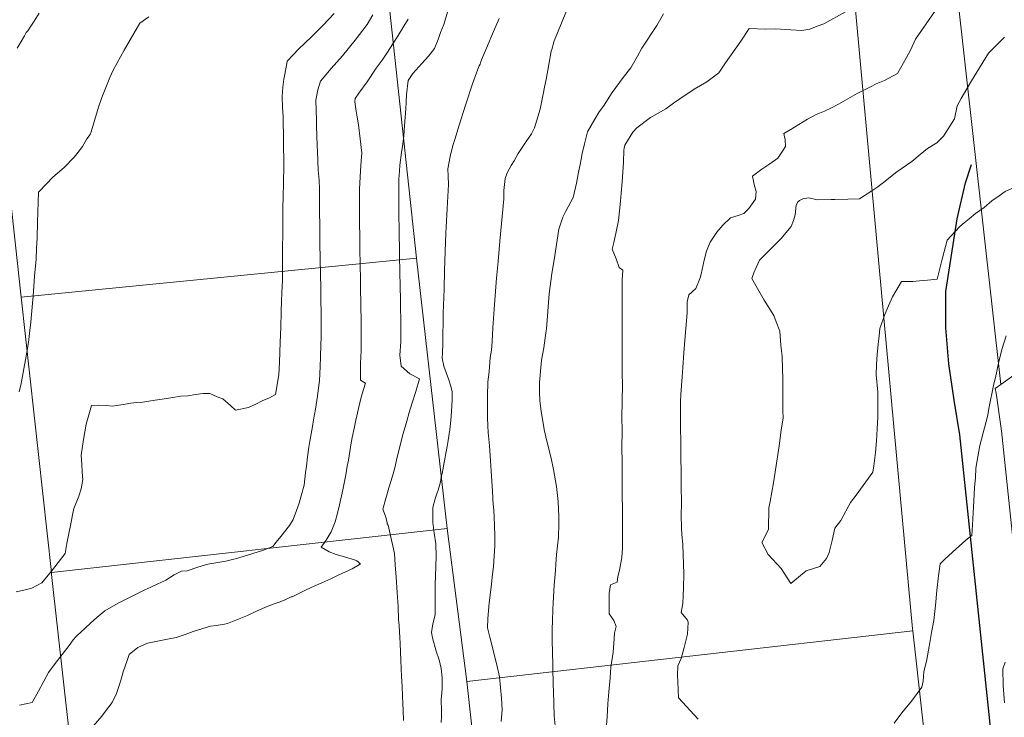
# Model space of a CAD drawing. Header units: inches. Extents: x 11351264 to 11356330, y 6702313 to 6706468.
# Tile 82 of 160: x 11353440 to 11353793, y 6705376 to 6705627. Entities that reach past the tile are written whole.
import ezdxf

# ---------------------------------------------------------------- set-up
doc = ezdxf.new("R2010")
doc.units = ezdxf.units.IN
doc.header["$MEASUREMENT"] = 0
doc.layers.add('Shumate_Contours_clip1', color=7, linetype='Continuous', lineweight=0)
doc.layers.add('Shumate_Parcels_clip1', color=7, linetype='Continuous', lineweight=0)
doc.layers.add('Shumate_Streets_clip1', color=7, linetype='Continuous')

msp = doc.modelspace()

# ---------------------------------------------------------------- linework, layer by layer
at = {"layer": 'Shumate_Contours_clip1'}
for points, elevation in [([(11353733.25, 6705596.13), (11353733.45, 6705596.25), (11353740.18, 6705600.04), (11353745.15, 6705602.57), (11353746.91, 6705603.52), (11353750.01, 6705604.71), (11353754.67, 6705607.22), (11353757.83, 6705612.89), (11353759.34, 6705615.52), (11353761.14, 6705619.52), (11353771.78, 6705634.96), (11353772.84, 6705636.66), (11353781.34, 6705653.47), (11353788.71, 6705669.06), (11353788.9, 6705671.13), (11353791.4, 6705681.08), (11353792.54, 6705685.45), (11353793.58, 6705687.65)], 1444), ([(11353612.39, 6705374.74), (11353612.68, 6705378.86), (11353612.48, 6705383.08), (11353611.82, 6705390.77), (11353610.66, 6705395.51), (11353609.46, 6705400.21), (11353608.85, 6705402.72), (11353608.34, 6705405), (11353607.52, 6705408.31), (11353607.63, 6705411.67), (11353608.04, 6705417.29), (11353608.75, 6705422.95), (11353609.22, 6705427.55), (11353609.58, 6705430.34), (11353610.13, 6705437.69), (11353610.13, 6705441.28), (11353610.02, 6705444.84), (11353609.82, 6705448.4), (11353609.58, 6705451.93), (11353609.57, 6705451.96), (11353609.57, 6705451.97), (11353609.57, 6705452.01), (11353609.55, 6705452.35), (11353609.27, 6705457.38), (11353608.93, 6705462.78), (11353608.58, 6705468.21), (11353608.21, 6705473.65), (11353607.67, 6705478.38), (11353607.6, 6705480.83), (11353607.5, 6705483.72), (11353607.47, 6705486.16), (11353607.48, 6705489.19), (11353607.48, 6705491.4), (11353607.63, 6705496.58), (11353608.04, 6705500.15), (11353608.42, 6705505.27), (11353608.85, 6705507.99), (11353609.18, 6705511.1), (11353609.4, 6705515.96), (11353609.94, 6705524.37), (11353610.69, 6705533.81), (11353611.28, 6705539.72), (11353611.85, 6705547.1), (11353613.33, 6705562.27), (11353613.38, 6705565.25), (11353613.75, 6705569.58), (11353614.58, 6705571.59), (11353615.95, 6705574.15), (11353616.99, 6705575.9), (11353618.48, 6705578.51), (11353619.89, 6705580.61), (11353621.38, 6705582.79), (11353623.24, 6705585.59), (11353624.31, 6705587.68), (11353625.22, 6705590.5), (11353626.41, 6705594.41), (11353627.44, 6705599.74), (11353627.9, 6705602.28), (11353628.51, 6705605.04), (11353629.53, 6705610.39), (11353630.3, 6705615.2), (11353630.53, 6705615.86), (11353631.45, 6705618.9), (11353634.25, 6705625.88), (11353636.61, 6705631.77)], 1438), ([(11353438.27, 6705421.28), (11353441.1, 6705421.83), (11353443.93, 6705422.48), (11353447.52, 6705424.48), (11353450.92, 6705428.6), (11353453.36, 6705431.78), (11353455.83, 6705434.93), (11353456.51, 6705438.53), (11353457.2, 6705442.12), (11353457.94, 6705445.68), (11353458.55, 6705448.88), (11353458.98, 6705451.13), (11353460.74, 6705455.54), (11353461.68, 6705458.15), (11353462.24, 6705461.5), (11353462.02, 6705464.2), (11353461.92, 6705467.02), (11353461.66, 6705470.24), (11353462.42, 6705475.94), (11353463.39, 6705481.36), (11353465.28, 6705488.04), (11353467.91, 6705488.14), (11353470.55, 6705488.07), (11353472.92, 6705487.88), (11353477.42, 6705488.54), (11353479.46, 6705488.93), (11353481.64, 6705489.12), (11353483.74, 6705489.3), (11353485.92, 6705489.64), (11353488.18, 6705489.99), (11353490.64, 6705490.33), (11353494.56, 6705490.9), (11353497.31, 6705491.42), (11353499.96, 6705491.51), (11353502.63, 6705491.98), (11353505.37, 6705492.38), (11353507.85, 6705492.42), (11353510.43, 6705491.22), (11353512.49, 6705490.47), (11353515.23, 6705488.06), (11353517.01, 6705486.36), (11353521.7, 6705487.4), (11353524.29, 6705488.6), (11353526.59, 6705489.7), (11353529.21, 6705490.88), (11353531.42, 6705492), (11353532.57, 6705499.11), (11353532.84, 6705503.67), (11353533.07, 6705510.74), (11353533.24, 6705516.24), (11353533.4, 6705521.74), (11353533.54, 6705525.61), (11353533.69, 6705528.52), (11353533.81, 6705530.93), (11353533.86, 6705532.76), (11353533.92, 6705535.9), (11353533.89, 6705539.9), (11353533.87, 6705542.5), (11353533.92, 6705545.2), (11353533.99, 6705549.11), (11353534, 6705553.64), (11353534, 6705556.39), (11353534.05, 6705559.18), (11353534.11, 6705562.79), (11353534.21, 6705568.13), (11353534.34, 6705574.02), (11353534.25, 6705583.11), (11353534.1, 6705591.63), (11353533.9, 6705595.17), (11353533.71, 6705599), (11353533.99, 6705602.31), (11353534.36, 6705605.16), (11353535.27, 6705610.13), (11353535.62, 6705611.6), (11353539.74, 6705616.03), (11353544.13, 6705620.29), (11353548.5, 6705624.57), (11353552.44, 6705628.77)], 1428), ([(11353438.62, 6705616.32), (11353439.72, 6705618.05), (11353441.28, 6705620.75), (11353441.94, 6705621.87), (11353442.44, 6705622.47), (11353443.61, 6705624.23), (11353444.76, 6705626.01), (11353446.56, 6705628.88)], 1424), ([(11353439.34, 6705492.99), (11353440.04, 6705495.97), (11353441.05, 6705501.23), (11353441.63, 6705504.42), (11353442.76, 6705510.73), (11353443.18, 6705515.04), (11353443.54, 6705518.02), (11353444.13, 6705524.84), (11353444.34, 6705527.26), (11353444.86, 6705534.53), (11353445.47, 6705540.56), (11353445.6, 6705544.51), (11353445.8, 6705548.12), (11353445.96, 6705553.86), (11353446.27, 6705564.68), (11353449.3, 6705567.79), (11353451.5, 6705569.97), (11353455.49, 6705573.48), (11353459.07, 6705577.14), (11353460.58, 6705578.98), (11353462.08, 6705580.99), (11353463.7, 6705583.72), (11353464.89, 6705585.3), (11353465.22, 6705586.25), (11353467.86, 6705595.18), (11353469.07, 6705598.65), (11353471.89, 6705605.76), (11353473.13, 6705608.45), (11353477, 6705615.58), (11353482.64, 6705625.27), (11353485.94, 6705627.54)], 1426), ([(11353439.48, 6705380.57), (11353444.02, 6705381.5), (11353446.3, 6705385.61), (11353448.1, 6705388.93), (11353449.89, 6705392.26), (11353452.32, 6705395.51), (11353454.8, 6705398.75), (11353457.3, 6705401.97), (11353458.76, 6705403.96), (11353459.78, 6705405.18), (11353460.35, 6705405.68), (11353461.39, 6705406.64), (11353464.96, 6705409.97), (11353467.26, 6705412.03), (11353470.17, 6705414.4), (11353474.89, 6705417.12), (11353479.67, 6705419.6), (11353482.55, 6705421), (11353484.49, 6705421.95), (11353486.61, 6705422.94), (11353488.93, 6705424.01), (11353489.38, 6705424.17), (11353490.02, 6705424.47), (11353491.98, 6705425.46), (11353494.95, 6705427.35), (11353497.62, 6705428.69), (11353499.72, 6705428.7), (11353503.55, 6705430.03), (11353507.14, 6705431.15), (11353513.6, 6705432.26), (11353517.41, 6705433.2), (11353519.74, 6705433.9), (11353523.26, 6705434.98), (11353526.76, 6705436.1), (11353530.38, 6705437.45), (11353531.67, 6705439), (11353533.34, 6705441.02), (11353536.41, 6705445.02), (11353537.69, 6705447.18), (11353538.96, 6705450.35), (11353539.88, 6705453.09), (11353540.63, 6705455.67), (11353541.62, 6705459.51), (11353542.2, 6705464.02), (11353542.45, 6705466.26), (11353542.88, 6705469.66), (11353543.34, 6705473.07), (11353543.66, 6705475.3), (11353544.61, 6705480.59), (11353545.06, 6705482.94), (11353545.76, 6705486.73), (11353546.44, 6705491.4), (11353546.67, 6705493.51), (11353547.13, 6705496.99), (11353547.41, 6705502.13), (11353547.54, 6705505.48), (11353547.68, 6705509.79), (11353547.72, 6705512.56), (11353547.72, 6705515.75), (11353547.72, 6705521.35), (11353547.66, 6705525.97), (11353547.59, 6705530.45), (11353547.51, 6705535.07), (11353547.33, 6705546.34), (11353547.25, 6705552.82), (11353547.21, 6705557.45), (11353547.16, 6705562.08), (11353547.22, 6705565.79), (11353547, 6705568.98), (11353546.68, 6705572.52), (11353546.45, 6705579.11), (11353546.35, 6705581.42), (11353546.11, 6705588.36), (11353546.04, 6705590.37), (11353545.83, 6705597.61), (11353546.56, 6705601.33), (11353547.48, 6705604.44), (11353551.36, 6705609.02), (11353555.44, 6705613.58), (11353559.95, 6705619.12), (11353564.27, 6705624.84), (11353566.26, 6705628.26)], 1430), ([(11353577.28, 6705375), (11353577.17, 6705378.75), (11353577.1, 6705381.02), (11353577.01, 6705383.88), (11353576.82, 6705387.22), (11353576.62, 6705390.83), (11353576.37, 6705396.58), (11353576.1, 6705402.72), (11353575.98, 6705404.81), (11353575.85, 6705406.89), (11353575.72, 6705409.11), (11353575.58, 6705411.35), (11353575.35, 6705415.99), (11353575.1, 6705420.95), (11353574.68, 6705426.54), (11353574.34, 6705430.92), (11353574.13, 6705435), (11353573.54, 6705437.73), (11353573.06, 6705439.79), (11353571.79, 6705445.16), (11353571.41, 6705445.61), (11353571.5, 6705446.11), (11353570.8, 6705448.42), (11353569.94, 6705450.88), (11353572.09, 6705458.59), (11353573.31, 6705462.75), (11353574.21, 6705465.72), (11353574.83, 6705468.42), (11353576.17, 6705473.85), (11353577.19, 6705478.02), (11353578.47, 6705482.47), (11353579.38, 6705485.51), (11353580.48, 6705489.04), (11353581.73, 6705493.15), (11353583.11, 6705497.69), (11353579.57, 6705499.45), (11353576.47, 6705502.17), (11353576.05, 6705506.18), (11353576.4, 6705510.87), (11353576.35, 6705515.94), (11353576.24, 6705526.26), (11353576.17, 6705530.67), (11353575.94, 6705541.71), (11353575.73, 6705552.06), (11353575.67, 6705555.67), (11353575.66, 6705558.21), (11353575.66, 6705566.73), (11353575.69, 6705569.23), (11353575.9, 6705572.21), (11353576.03, 6705574.31), (11353576.65, 6705578.8), (11353577.06, 6705581.8), (11353577.42, 6705584.88), (11353577.71, 6705588.38), (11353578.2, 6705594.57), (11353578.27, 6705596.91), (11353578.4, 6705599.65), (11353578.99, 6705604.68), (11353580.65, 6705607.21), (11353583.94, 6705610.83), (11353586.28, 6705613.48), (11353588.5, 6705616.17), (11353589.72, 6705619.46), (11353590.64, 6705621.88), (11353591.8, 6705624.79), (11353593.44, 6705630.44)], 1434), ([(11353631.86, 6705371.92), (11353631.4, 6705376.76), (11353631.19, 6705385.54), (11353631.08, 6705387.78), (11353630.89, 6705394.34), (11353630.82, 6705400.13), (11353630.71, 6705403.11), (11353630.68, 6705406.46), (11353630.83, 6705412.17), (11353630.88, 6705413.52), (11353630.94, 6705414.85), (11353631.03, 6705417.31), (11353631.39, 6705423.6), (11353631.82, 6705428.82), (11353631.99, 6705431.07), (11353632.24, 6705434.57), (11353632.57, 6705437.74), (11353632.94, 6705440.85), (11353633.08, 6705445.62), (11353633.08, 6705448.21), (11353632.83, 6705453.61), (11353632.2, 6705458.96), (11353631.15, 6705465.14), (11353630.26, 6705469.21), (11353628.78, 6705475.29), (11353627.85, 6705479.45), (11353626.74, 6705486.09), (11353626.26, 6705489.71), (11353626.15, 6705493), (11353626.17, 6705496.34), (11353626.86, 6705504.39), (11353627.69, 6705508.79), (11353628.45, 6705514.17), (11353628.67, 6705515.63), (11353629.63, 6705528.13), (11353630.58, 6705535.47), (11353631.35, 6705540.38), (11353631.83, 6705543.43), (11353633.08, 6705551.39), (11353634.52, 6705555.61), (11353635.63, 6705557.75), (11353638.26, 6705562.73), (11353639.46, 6705567.83), (11353640.17, 6705571.77), (11353640.75, 6705574.52), (11353641.1, 6705576.49), (11353641.46, 6705578.47), (11353642.27, 6705581.93), (11353643.39, 6705586.25), (11353646.02, 6705590.76), (11353647.53, 6705593.43), (11353649.07, 6705595.46), (11353652.27, 6705600.41), (11353656.14, 6705605.75), (11353658.93, 6705609.23), (11353661.29, 6705613.46), (11353662.87, 6705616.26), (11353668.3, 6705624.48), (11353670.67, 6705628.63)], 1440), ([(11353725.77, 6705624.14), (11353728.22, 6705625.07), (11353736.01, 6705629.35)], 1442), ([(11353465.88, 6705373), (11353469.09, 6705376.59), (11353470.4, 6705378.46), (11353472.73, 6705381.57), (11353474.28, 6705384.78), (11353475.12, 6705387.2), (11353475.96, 6705389.83), (11353476.7, 6705392.47), (11353478.1, 6705396.54), (11353478.89, 6705398.7), (11353481.95, 6705401.24), (11353485.44, 6705402.79), (11353489.66, 6705403.61), (11353492.67, 6705404.24), (11353495.67, 6705404.89), (11353498.9, 6705405.93), (11353501.86, 6705407), (11353505.28, 6705408.11), (11353508.05, 6705408.86), (11353510.13, 6705409.17), (11353513.03, 6705409.65), (11353514.18, 6705409.9), (11353515.33, 6705410.37), (11353517.75, 6705411.27), (11353521.3, 6705412.78), (11353524.82, 6705414.39), (11353528.35, 6705415.99), (11353530.51, 6705416.77), (11353532.66, 6705417.56), (11353534.8, 6705418.41), (11353536.76, 6705419.25), (11353537.05, 6705419.38), (11353537.33, 6705419.48), (11353539.69, 6705420.57), (11353542.44, 6705421.93), (11353545.22, 6705423.21), (11353548.02, 6705424.43), (11353551.19, 6705425.87), (11353553.91, 6705427.17), (11353558.94, 6705429.45), (11353561.53, 6705430.99), (11353561.86, 6705431.13), (11353561.05, 6705432.04), (11353560.52, 6705432.3), (11353559.69, 6705432.65), (11353555.34, 6705433.98), (11353553.17, 6705434.65), (11353550.6, 6705435.52), (11353547.79, 6705437.2), (11353549.61, 6705439.81), (11353551.36, 6705442.7), (11353552.75, 6705446.34), (11353553.64, 6705449.39), (11353554.39, 6705452.45), (11353555.56, 6705457.8), (11353556.59, 6705463.16), (11353557.13, 6705466.36), (11353557.52, 6705468.52), (11353558.28, 6705473.16), (11353558.38, 6705473.92), (11353558.85, 6705476.63), (11353559.7, 6705480.43), (11353560.23, 6705482.82), (11353561.18, 6705486.97), (11353562.16, 6705491.08), (11353562.96, 6705493.86), (11353563.64, 6705496.09), (11353561.84, 6705497.19), (11353561.92, 6705503.12), (11353562.06, 6705505.57), (11353562.18, 6705507.74), (11353562.14, 6705511.99), (11353562.1, 6705516.09), (11353562.07, 6705518.53), (11353562.01, 6705523.7), (11353561.89, 6705531.02), (11353561.84, 6705534.65), (11353561.79, 6705537.22), (11353561.62, 6705545.56), (11353561.5, 6705556.54), (11353561.51, 6705561.03), (11353561.53, 6705565.68), (11353561.94, 6705572.3), (11353562.16, 6705575.84), (11353562.39, 6705578.63), (11353561.79, 6705583.72), (11353561.11, 6705588.73), (11353560.68, 6705591.53), (11353560.38, 6705593.69), (11353559.81, 6705597.07), (11353559.94, 6705598.22), (11353561.32, 6705600.15), (11353564.22, 6705604.19), (11353567.56, 6705609.07), (11353569.6, 6705611.95), (11353571.55, 6705614.91), (11353575.41, 6705620.8), (11353577.47, 6705624.2), (11353579.04, 6705626.71)], 1432), ([(11353590.84, 6705374.33), (11353590.9, 6705376.49), (11353590.9, 6705378.62), (11353590.86, 6705382.46), (11353590.93, 6705383.74), (11353591.14, 6705386.45), (11353591.23, 6705390.36), (11353590.88, 6705393.74), (11353590.06, 6705396.82), (11353589.07, 6705399.99), (11353587.73, 6705404.73), (11353587.38, 6705406.6), (11353587.79, 6705409.74), (11353588.72, 6705412.97), (11353588.69, 6705417.18), (11353588.65, 6705420.15), (11353588.68, 6705424.01), (11353588.83, 6705426.74), (11353589.04, 6705434.02), (11353588.93, 6705438.44), (11353588.32, 6705442.25), (11353587.81, 6705446.07), (11353587.85, 6705451.52), (11353588.72, 6705454.6), (11353589.43, 6705456.73), (11353589.74, 6705457.69), (11353590.5, 6705460.23), (11353590.93, 6705462.71), (11353591.14, 6705463.7), (11353591.68, 6705466.29), (11353592.32, 6705469.59), (11353592.57, 6705470.92), (11353593.02, 6705473.41), (11353593.36, 6705475.48), (11353593.91, 6705479.41), (11353594.25, 6705482.67), (11353594.56, 6705485.95), (11353594.73, 6705490.14), (11353594.75, 6705491.28), (11353594.78, 6705492.24), (11353594.78, 6705493.06), (11353594.22, 6705495.36), (11353593.53, 6705497.32), (11353592.8, 6705499.51), (11353591.83, 6705502.2), (11353591.2, 6705505.08), (11353591.31, 6705506.95), (11353591.39, 6705510.26), (11353591.52, 6705521.19), (11353591.86, 6705529.88), (11353591.98, 6705536.63), (11353592.56, 6705549.86), (11353592.61, 6705552.02), (11353592.96, 6705558.8), (11353593.44, 6705567.36), (11353593.31, 6705570.39), (11353593.28, 6705573.04), (11353594.12, 6705577.45), (11353595.06, 6705581.31), (11353595.76, 6705583.52), (11353597.35, 6705588.71), (11353599.58, 6705595.85), (11353602.11, 6705603.44), (11353604.01, 6705608.73), (11353604.43, 6705609.99), (11353604.78, 6705610.57), (11353604.96, 6705611.04), (11353605.29, 6705612.06), (11353607.15, 6705616.33), (11353609.57, 6705622.3), (11353611.67, 6705626.89)], 1436), ([(11353650.04, 6705371.83), (11353650.38, 6705376.37), (11353650.7, 6705381.07), (11353651.03, 6705385.38), (11353651.47, 6705390.32), (11353651.77, 6705394.25), (11353652.59, 6705399.6), (11353652.82, 6705402.63), (11353653.05, 6705406.38), (11353653.59, 6705408.73), (11353652.8, 6705410.91), (11353651.1, 6705413.32), (11353651.08, 6705416.04), (11353651.11, 6705418.31), (11353651.17, 6705420.58), (11353651.57, 6705423.68), (11353653.99, 6705424.71), (11353654.26, 6705426.7), (11353654.8, 6705429.01), (11353655.71, 6705433.52), (11353655.89, 6705437.01), (11353655.91, 6705440.85), (11353655.9, 6705446.03), (11353655.87, 6705449.64), (11353655.83, 6705457.19), (11353655.81, 6705460.94), (11353655.76, 6705468.36), (11353655.74, 6705472.26), (11353655.76, 6705479.53), (11353655.74, 6705483.47), (11353655.75, 6705489.98), (11353655.89, 6705495.33), (11353655.86, 6705499.64), (11353655.82, 6705506.4), (11353655.79, 6705510.85), (11353655.81, 6705517.54), (11353655.78, 6705522.03), (11353655.83, 6705528.71), (11353655.8, 6705533.21), (11353655.99, 6705536.6), (11353654.73, 6705537.65), (11353653.6, 6705540.68), (11353652.26, 6705544.23), (11353652.81, 6705546.61), (11353653.53, 6705549.75), (11353654.54, 6705554.5), (11353655.25, 6705561.34), (11353655.47, 6705564.31), (11353655.79, 6705568.33), (11353656.26, 6705575.39), (11353656.45, 6705579.69), (11353656.53, 6705580.47), (11353656.75, 6705581.43), (11353659.67, 6705586.18), (11353661.06, 6705587.74), (11353666.01, 6705591.45), (11353671.44, 6705594.56), (11353674.28, 6705596.53), (11353676.55, 6705598.06), (11353681.69, 6705601.53), (11353686.24, 6705604.18), (11353690.54, 6705607.44), (11353692.94, 6705610.98), (11353698.44, 6705618.85), (11353701.38, 6705623.31), (11353707.26, 6705623.08), (11353710.81, 6705623.19), (11353716.39, 6705622.92), (11353720.27, 6705622.68), (11353723.1, 6705623.13), (11353725.77, 6705624.14)], 1442), ([(11353753.35, 6705571.04), (11353754.41, 6705571.87), (11353759.77, 6705575.6), (11353762.81, 6705578.09), (11353765.39, 6705580.25), (11353768.69, 6705582.27), (11353771.17, 6705584.74), (11353775.04, 6705590.95), (11353776.05, 6705595.57), (11353777.43, 6705598.26), (11353781.18, 6705604.56), (11353787.23, 6705614.49), (11353793.05, 6705620.21)], 1446), ([(11353830.15, 6705599.17), (11353825.16, 6705592.58), (11353823.54, 6705589.63), (11353814.05, 6705574.94), (11353810.78, 6705571.06), (11353805.23, 6705568.41), (11353798.88, 6705567.43), (11353793.3, 6705564.83), (11353791.14, 6705563.34), (11353788.5, 6705561.47), (11353785.77, 6705559.16), (11353782.6, 6705556.94), (11353780.32, 6705555.04), (11353778.5, 6705553.57)], 1446), ([(11353683.02, 6705375.52), (11353675.96, 6705383.23), (11353675.74, 6705388.93), (11353675.69, 6705391.38), (11353675.77, 6705394.67), (11353676.98, 6705397.34), (11353678.06, 6705401.25), (11353679.21, 6705406), (11353679.52, 6705410.34), (11353679.23, 6705411.1), (11353676.95, 6705413.76), (11353677.58, 6705417.08), (11353677.72, 6705419.88), (11353677.86, 6705422.6), (11353677.94, 6705427.72), (11353677.72, 6705434.66), (11353677.55, 6705438.08), (11353677.27, 6705441.87), (11353677.15, 6705443.94), (11353676.97, 6705448.99), (11353677.11, 6705452.78), (11353677.01, 6705459.45), (11353676.97, 6705464.18), (11353676.9, 6705469.52), (11353676.84, 6705475.57), (11353676.78, 6705479.58), (11353676.72, 6705486.94), (11353676.68, 6705489.65), (11353676.88, 6705491.98), (11353677.3, 6705498.33), (11353677.59, 6705501.7), (11353677.95, 6705507.02), (11353678.35, 6705511.47), (11353678.63, 6705515.7), (11353679.15, 6705521.28), (11353679.16, 6705525.28), (11353679.73, 6705527.79), (11353682.24, 6705530.09), (11353683.8, 6705533.88), (11353684.2, 6705535.24), (11353685.21, 6705540.25), (11353686.07, 6705543.44), (11353687.34, 6705546.67), (11353689.76, 6705550.31), (11353691.89, 6705552.75), (11353694.68, 6705555.38), (11353697.4, 6705556.23), (11353699.44, 6705556.99), (11353701.24, 6705558.8), (11353703.62, 6705562.14), (11353703.84, 6705564.81), (11353703.15, 6705567.33), (11353702.56, 6705570.4), (11353705.91, 6705572.84), (11353708.8, 6705574.84), (11353711.73, 6705576.78), (11353713.32, 6705579.34), (11353714.45, 6705581.02), (11353714.31, 6705583.4), (11353713.88, 6705585.64), (11353716.14, 6705587.03), (11353719.25, 6705588.91), (11353722.36, 6705590.78), (11353725.45, 6705592.55), (11353728.43, 6705593.73), (11353730.97, 6705594.84), (11353733.25, 6705596.13)], 1444), ([(11353778.5, 6705553.57), (11353776.96, 6705552.33), (11353775.34, 6705550.53), (11353772.49, 6705547.37), (11353770.71, 6705540.55), (11353768.86, 6705533.44), (11353765.36, 6705533.09), (11353762.5, 6705532.83), (11353760.1, 6705532.6), (11353756.08, 6705532.61), (11353754.04, 6705529.15), (11353752.85, 6705527.08), (11353751.37, 6705523.82), (11353750.12, 6705520.78), (11353748.26, 6705515.71), (11353747.99, 6705513.12), (11353747.67, 6705510.06), (11353747.37, 6705506.43), (11353747.12, 6705502.77), (11353746.91, 6705499.07), (11353747.54, 6705492.86), (11353747.57, 6705488.08), (11353747.52, 6705483.89), (11353747.33, 6705479.69), (11353747.1, 6705475.44), (11353746.74, 6705471.27), (11353746.12, 6705466.38), (11353745.76, 6705464.12), (11353739.76, 6705455.89), (11353737.74, 6705453.29), (11353734.26, 6705446.87), (11353732.14, 6705444.02), (11353731.15, 6705439.64), (11353730.06, 6705435.36), (11353729.16, 6705433.19), (11353726.75, 6705430.32), (11353721.87, 6705428.81), (11353716.37, 6705424.27), (11353712.92, 6705429.65), (11353708.24, 6705434.67), (11353705.89, 6705438.88), (11353708.34, 6705443.58), (11353708.41, 6705451.38), (11353708.94, 6705453.69), (11353710.12, 6705460.33), (11353710.85, 6705464.96), (11353712.21, 6705473.62), (11353712.86, 6705479.17), (11353713.53, 6705483.64), (11353713.46, 6705486.02), (11353713.5, 6705490.74), (11353713.43, 6705493.56), (11353713.47, 6705497.84), (11353713.39, 6705501.09), (11353713.22, 6705505.84), (11353712.77, 6705509.64), (11353712.43, 6705514.73), (11353711.04, 6705518.06), (11353710.29, 6705520.4), (11353706.8, 6705525.9), (11353704.89, 6705529.25), (11353702.29, 6705533.62), (11353703.04, 6705535.7), (11353703.88, 6705537.58), (11353705.06, 6705540.22), (11353709.39, 6705544.49), (11353712.72, 6705547.89), (11353716.41, 6705552.29), (11353717.26, 6705554.42), (11353717.85, 6705556.49), (11353718.22, 6705560), (11353718.77, 6705560.77), (11353718.75, 6705561.08), (11353719.09, 6705561.33), (11353719.5, 6705561.68), (11353720.63, 6705562.25), (11353722.75, 6705562.61), (11353725.8, 6705561.92), (11353730.79, 6705562.02), (11353732.09, 6705562.05), (11353736.79, 6705562.12), (11353740.97, 6705562.28), (11353745.46, 6705565.13), (11353747.56, 6705566.55), (11353750.14, 6705568.53), (11353753.35, 6705571.04)], 1446), ([(11353793.65, 6705513.03), (11353792.06, 6705508.16), (11353790.92, 6705503.23)], 1444), ([(11353790.92, 6705503.23), (11353789.74, 6705498.15), (11353789.2, 6705495.87), (11353787.42, 6705487.05), (11353787.09, 6705484.61), (11353784.16, 6705473.69), (11353782.78, 6705465.56), (11353782.57, 6705462.14), (11353782.31, 6705458.64), (11353782.03, 6705453.71), (11353781.88, 6705451.67), (11353781.54, 6705445.26), (11353781.34, 6705441.45), (11353779.2, 6705439.82), (11353775.58, 6705436.58), (11353771.78, 6705433.07), (11353769.88, 6705431.3), (11353769.38, 6705427.01), (11353768.79, 6705421.67), (11353768.22, 6705416.32), (11353767.64, 6705410.97), (11353766.88, 6705406.69), (11353766.5, 6705404.51), (11353765.95, 6705401.64), (11353765.12, 6705396.92), (11353764.05, 6705392.51), (11353763.84, 6705389.21), (11353763.41, 6705386.96), (11353759.59, 6705381.98), (11353756.23, 6705377.8), (11353753.39, 6705374.08)], 1444), ([(11353793.27, 6705395.93), (11353792.42, 6705393.59), (11353792.55, 6705387.56), (11353793.04, 6705381.34)], 1442)]:
    msp.add_lwpolyline(points, dxfattribs=dict(at, elevation=elevation))
at = {"layer": 'Shumate_Parcels_clip1'}
for points in [[(11354091, 6706037.5), (11354302, 6705877.5), (11354000, 6705592), (11353802.02, 6705404.81), (11353800.01, 6705402.91), (11353792, 6705479), (11353790, 6705492.5), (11353789.72, 6705494.17), (11353791.76, 6705495.63), (11354152, 6705754), (11353911, 6705950), (11353953, 6706007), (11354018, 6706093)], [(11353791.76, 6705495.63), (11353763, 6705753), (11353847, 6705864.5), (11353911, 6705950), (11354152, 6705754)], [(11353732, 6705712), (11353754.15, 6705471.51), (11353760, 6705408), (11353760.08, 6705407.27), (11353600, 6705389), (11353593, 6705444), (11353582, 6705541), (11353571, 6705643), (11353565, 6705693), (11353628, 6705720.5), (11353695.83, 6705750.17), (11353724, 6705762.5)], [(11353582, 6705541), (11353440.12, 6705526.9), (11353440, 6705528), (11353429, 6705628), (11353428.93, 6705628.87), (11353571, 6705643)], [(11353593, 6705444), (11353450.93, 6705428.15), (11353440.12, 6705526.9), (11353582, 6705541)], [(11353600, 6705389), (11353605, 6705344.5), (11353461.75, 6705331.21), (11353451, 6705427.5), (11353450.93, 6705428.15), (11353593, 6705444)], [(11353774.94, 6705273.57), (11353615, 6705252.5), (11353605, 6705344.5), (11353600, 6705389), (11353760.08, 6705407.27)]]:
    msp.add_lwpolyline(points, close=True, dxfattribs=at)
at = {"layer": 'Shumate_Streets_clip1', "color": 4}
msp.add_lwpolyline([(11353902, 6704650), (11353899, 6704653), (11353890, 6704663), (11353882, 6704673.5), (11353875, 6704685), (11353869, 6704696.5), (11353865, 6704709), (11353861, 6704721.5), (11353859, 6704734.5), (11353858, 6704748), (11353792, 6705335), (11353777, 6705477.5), (11353775, 6705490), (11353773, 6705503), (11353772, 6705516), (11353772, 6705529), (11353774, 6705542), (11353776, 6705555), (11353779, 6705568), (11353781.19, 6705574.58)], dxfattribs=at)

doc.saveas('drawing.dxf')
